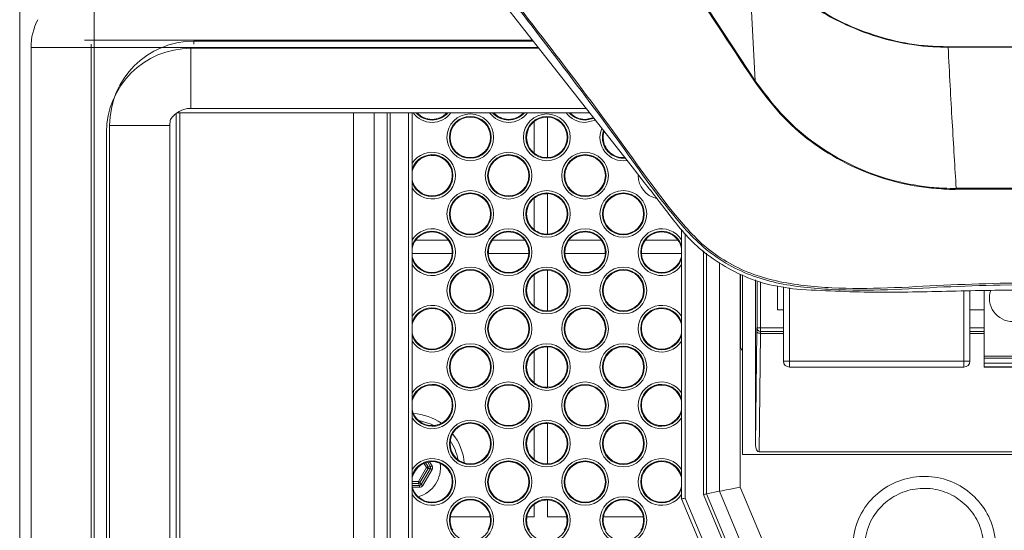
# Model space of a CAD drawing. Header units: millimetres. Extents: x 275 to 1254, y 266 to 807.
# Tile 5 of 41: x 276 to 358, y 469 to 511. Entities that reach past the tile are written whole.
import ezdxf

# ---------------------------------------------------------------- set-up
doc = ezdxf.new("R2010")
doc.units = ezdxf.units.MM
doc.header["$LTSCALE"] = 5

msp = doc.modelspace()

# ---------------------------------------------------------------- linework, layer by layer
at = {"color": 7, "linetype": 'Continuous', "lineweight": 15}
for p, q in [((275.883, 285.699), (275.883, 785.699)), ((330.972, 515.566), (337.047, 506.362)), ((282.083, 509.727), (282.083, 514.727)), ((282.083, 509.727), (282.083, 292.651)), ((276.825, 292.054), (276.825, 509.13)), ((281.825, 509.13), (276.825, 509.13)), ((281.825, 509.13), (281.825, 292.054)), ((290.104, 504.052), (290.104, 509.052)), ((353.09, 509.178), (353.09, 509.137)), ((288.883, 503.636), (288.883, 298.678)), ((288.969, 503.699), (289.083, 503.699)), ((289.083, 503.772), (289.083, 503.699)), ((289.083, 503.699), (323.271, 503.699)), ((322.993, 504.052), (290.104, 504.052)), ((308.527, 503.699), (308.527, 466.994)), ((318.662, 502.959), (318.659, 502.965)), ((318.662, 502.959), (318.662, 500.345)), ((319.784, 503.331), (319.788, 503.338)), ((319.784, 503.331), (319.784, 499.973)), ((283.104, 299.428), (283.104, 502.052)), ((283.362, 300.025), (283.362, 502.65)), ((288.362, 502.65), (283.362, 502.65)), ((288.362, 502.65), (288.362, 300.025)), ((318.659, 500.339), (318.662, 500.345)), ((319.788, 499.966), (319.784, 499.973)), ((326.082, 499.965), (326.186, 499.968)), ((318.662, 496.595), (318.659, 496.601)), ((318.662, 496.595), (318.662, 493.981)), ((319.784, 496.967), (319.788, 496.974)), ((319.784, 496.967), (319.784, 493.609)), ((318.659, 493.975), (318.662, 493.981)), ((330.909, 471.596), (330.909, 493.997)), ((308.822, 493.118), (308.828, 493.114)), ((311.516, 493.114), (308.828, 493.114)), ((311.516, 493.114), (311.522, 493.118)), ((315.185, 493.118), (315.192, 493.114)), ((317.88, 493.114), (315.192, 493.114)), ((317.88, 493.114), (317.886, 493.118)), ((319.788, 493.602), (319.784, 493.609)), ((321.549, 493.118), (321.556, 493.114)), ((324.244, 493.114), (321.556, 493.114)), ((324.244, 493.114), (324.25, 493.118)), ((327.913, 493.118), (327.92, 493.114)), ((330.608, 493.114), (327.92, 493.114)), ((330.608, 493.114), (330.614, 493.118)), ((311.848, 491.992), (308.527, 491.992)), ((311.848, 491.992), (311.855, 491.988)), ((314.853, 491.988), (314.86, 491.992)), ((318.212, 491.992), (314.86, 491.992)), ((318.212, 491.992), (318.219, 491.988)), ((321.217, 491.988), (321.224, 491.992)), ((324.576, 491.992), (321.224, 491.992)), ((324.576, 491.992), (324.583, 491.988)), ((327.581, 491.988), (327.587, 491.992)), ((330.909, 491.992), (327.587, 491.992)), ((319.784, 490.603), (319.788, 490.61)), ((319.784, 490.603), (319.784, 487.245)), ((318.662, 490.231), (318.659, 490.237)), ((318.662, 490.231), (318.662, 487.617)), ((335.826, 490.274), (335.826, 484.303)), ((335.976, 490.218), (335.976, 475.303)), ((337.08, 489.805), (337.08, 476.094)), ((338.906, 489.31), (338.906, 487.303)), ((339.392, 483.055), (339.392, 489.223)), ((354.892, 488.895), (354.892, 483.055)), ((356.072, 483.476), (356.072, 488.914)), ((318.659, 487.611), (318.662, 487.617)), ((319.788, 487.238), (319.784, 487.245)), ((338.906, 487.303), (339.392, 487.303)), ((354.892, 487.303), (356.072, 487.303)), ((337.184, 485.811), (337.197, 485.824)), ((337.197, 485.824), (337.497, 485.824)), ((337.497, 485.524), (337.497, 485.824)), ((337.08, 476.094), (337.175, 485.511)), ((337.475, 485.361), (337.375, 475.503)), ((337.497, 485.524), (337.484, 485.511)), ((319.784, 484.239), (319.788, 484.246)), ((319.784, 484.239), (319.784, 480.881)), ((335.976, 483.946), (335.976, 475.303)), ((318.662, 483.867), (318.659, 483.873)), ((318.662, 483.867), (318.662, 481.253)), ((356.072, 483.476), (356.072, 483.311)), ((356.072, 483.476), (420.962, 483.476)), ((420.962, 483.311), (356.072, 483.311)), ((356.072, 483.311), (356.072, 482.884)), ((339.392, 483.055), (339.892, 483.055)), ((339.892, 482.555), (339.892, 483.055)), ((339.892, 483.055), (354.392, 483.055)), ((354.392, 482.555), (339.892, 482.555)), ((354.392, 483.055), (354.892, 483.055)), ((354.392, 483.055), (354.392, 482.555)), ((356.072, 482.884), (420.962, 482.884)), ((356.072, 482.884), (356.072, 482.588)), ((356.072, 482.588), (420.962, 482.588)), ((356.072, 482.588), (356.072, 482.555)), ((356.072, 482.555), (420.962, 482.555)), ((318.659, 481.247), (318.662, 481.253)), ((319.788, 480.874), (319.784, 480.881)), ((318.662, 477.503), (318.659, 477.509)), ((318.662, 477.503), (318.662, 474.889)), ((319.784, 477.875), (319.788, 477.882)), ((319.784, 477.875), (319.784, 474.517)), ((318.659, 474.883), (318.662, 474.889)), ((335.976, 475.303), (335.976, 475.303)), ((335.976, 475.303), (497.883, 475.303)), ((497.883, 475.503), (337.375, 475.503)), ((309.042, 473.04), (309.711, 474.199)), ((309.84, 474.124), (309.171, 472.966)), ((309.272, 472.791), (310.041, 474.124)), ((309.84, 474.273), (310.041, 474.273)), ((310.041, 474.124), (309.84, 474.124)), ((310.041, 474.273), (310.041, 474.124)), ((319.788, 474.51), (319.784, 474.517)), ((310.17, 474.05), (309.4, 472.717)), ((309.042, 473.04), (309.042, 472.891)), ((309.143, 472.717), (309.042, 472.891)), ((309.143, 472.717), (309.272, 472.791)), ((309.143, 472.717), (309.143, 472.568)), ((309.171, 472.966), (309.272, 472.791)), ((335.795, 472.584), (345.15, 450.4)), ((331.209, 471.656), (340.977, 448.492)), ((342.367, 449.126), (332.735, 471.965)), ((332.995, 472.018), (334.063, 472.234)), ((332.995, 472.018), (342.603, 449.234)), ((343.575, 449.678), (334.063, 472.234)), ((318.662, 471.139), (318.659, 471.145)), ((318.662, 471.139), (318.662, 470.114)), ((319.784, 471.511), (319.788, 471.518)), ((319.784, 471.511), (319.784, 470.114)), ((340.704, 448.368), (330.909, 471.596)), ((311.697, 470.114), (311.691, 470.118)), ((311.697, 470.114), (315.01, 470.114)), ((315.017, 470.118), (315.01, 470.114)), ((318.061, 470.114), (318.055, 470.118)), ((318.061, 470.114), (318.662, 470.114)), ((319.784, 470.114), (321.374, 470.114)), ((321.381, 470.118), (321.374, 470.114)), ((324.425, 470.114), (324.419, 470.118)), ((324.425, 470.114), (327.738, 470.114)), ((327.745, 470.118), (327.738, 470.114))]:
    msp.add_line(p, q, dxfattribs=at)
at = {"color": 8, "linetype": 'Continuous', "lineweight": 15}
for p, q in [((282.083, 509.727), (281.262, 509.727)), ((281.825, 509.13), (281.825, 509.388)), ((318.543, 509.727), (282.083, 509.727)), ((290.362, 509.39), (290.362, 509.65)), ((290.362, 509.65), (318.604, 509.65)), ((319.011, 509.13), (281.825, 509.13)), ((290.104, 509.052), (319.072, 509.052)), ((289.188, 503.699), (289.188, 390.486)), ((303.64, 467.736), (303.64, 503.699)), ((305.372, 503.699), (305.372, 467.473)), ((306.44, 467.31), (306.44, 503.699)), ((306.7, 503.699), (306.7, 467.271)), ((308.227, 467.039), (308.227, 503.699)), ((326.082, 499.909), (326.224, 499.915)), ((331.209, 493.661), (331.209, 471.656)), ((332.735, 471.965), (332.735, 492.226)), ((332.995, 492.012), (332.995, 472.018)), ((334.063, 472.234), (334.063, 491.254)), ((335.795, 490.286), (335.795, 472.584)), ((337.197, 485.824), (337.197, 489.635)), ((337.497, 489.648), (337.497, 485.824)), ((339.892, 489.133), (339.892, 483.055)), ((354.392, 483.055), (354.392, 488.887)), ((337.497, 485.824), (339.392, 485.824)), ((354.892, 485.824), (356.072, 485.824)), ((339.392, 485.361), (337.475, 485.361)), ((337.484, 485.511), (339.392, 485.511)), ((339.392, 485.524), (337.497, 485.524)), ((356.072, 485.524), (354.892, 485.524)), ((354.892, 485.511), (356.072, 485.511)), ((356.072, 485.361), (354.892, 485.361)), ((309.711, 474.199), (309.501, 474.562)), ((309.642, 474.616), (309.84, 474.273)), ((310.041, 474.273), (309.816, 474.663)), ((309.973, 474.69), (310.17, 474.347)), ((308.527, 473.04), (309.042, 473.04)), ((309.042, 472.891), (308.527, 472.891)), ((308.527, 472.717), (309.143, 472.717)), ((309.143, 472.568), (308.545, 472.568))]:
    msp.add_line(p, q, dxfattribs=at)
at = {"color": 7, "linetype": 'Continuous', "lineweight": 15, "flags": 128}
for points in [[(314.235, 515.221), (314.283, 515.16), (314.455, 514.941), (315.144, 514.062), (317.9, 510.546), (327.108, 498.806)], [(336.573, 515.566), (336.749, 512.148), (337.047, 506.36)], [(288.421, 503.133), (288.4, 503.04), (288.362, 502.65)], [(322.9, 503.147), (323.545, 503.275), (323.588, 503.293)], [(337.175, 485.511), (337.181, 485.482), (337.199, 485.454), (337.227, 485.428), (337.264, 485.405), (337.309, 485.387), (337.361, 485.373), (337.417, 485.364), (337.475, 485.361)], [(309.019, 478.146), (310.109, 477.803), (310.313, 477.697)], [(309.84, 474.273), (309.835, 474.27), (309.826, 474.265), (309.813, 474.257), (309.797, 474.248), (309.778, 474.237), (309.757, 474.225), (309.734, 474.212), (309.711, 474.199)], [(309.84, 474.124), (309.835, 474.128), (309.826, 474.133), (309.813, 474.14), (309.797, 474.15), (309.778, 474.16), (309.757, 474.172), (309.734, 474.185), (309.711, 474.199)], [(310.17, 474.347), (310.147, 474.334), (310.125, 474.321), (310.104, 474.309), (310.085, 474.298), (310.069, 474.289), (310.056, 474.281), (310.047, 474.276), (310.041, 474.273)], [(310.17, 474.05), (310.147, 474.064), (310.125, 474.076), (310.104, 474.089), (310.085, 474.099), (310.069, 474.109), (310.056, 474.116), (310.047, 474.121), (310.041, 474.124)], [(309.171, 472.966), (309.166, 472.969), (309.156, 472.974), (309.144, 472.981), (309.128, 472.991), (309.109, 473.002), (309.088, 473.014), (309.065, 473.027), (309.042, 473.04)], [(309.4, 472.717), (309.377, 472.73), (309.355, 472.743), (309.334, 472.755), (309.315, 472.766), (309.299, 472.775), (309.286, 472.783), (309.277, 472.788), (309.272, 472.791)], [(334.063, 472.234), (334.309, 472.283), (334.62, 472.346), (334.982, 472.419), (335.38, 472.5), (335.795, 472.584)], [(331.209, 471.656), (331.15, 471.644), (331.094, 471.633), (331.042, 471.623), (330.997, 471.613), (330.959, 471.606), (330.932, 471.6), (330.914, 471.597), (330.909, 471.596)], [(332.735, 471.965), (332.798, 471.978), (332.858, 471.99), (332.912, 472.001), (332.958, 472.01), (332.995, 472.018)]]:
    msp.add_lwpolyline(points, dxfattribs=at)
at = {"color": 8, "linetype": 'Continuous', "lineweight": 15, "flags": 128}
for points in [[(322.9, 503.091), (323.567, 503.223), (323.623, 503.248)], [(323.743, 503.084), (323.643, 503.039), (322.9, 502.891)]]:
    msp.add_lwpolyline(points, dxfattribs=at)
at = {"color": 7, "linetype": 'Continuous', "lineweight": 15}
for centre, radius in [((313.354, 501.652), 1.943), ((319.718, 501.652), 1.943), ((313.354, 501.652), 1.743), ((313.354, 501.652), 1.687), ((319.718, 501.652), 1.743), ((316.536, 498.47), 1.943), ((322.9, 498.47), 1.943), ((316.536, 498.47), 1.743), ((316.536, 498.47), 1.687), ((322.9, 498.47), 1.743), ((322.9, 498.47), 1.687), ((313.354, 495.288), 1.943), ((313.354, 495.288), 1.743), ((319.718, 495.288), 1.943), ((319.718, 495.288), 1.743), ((326.082, 495.288), 1.943), ((326.082, 495.288), 1.743), ((313.354, 495.288), 1.687), ((326.082, 495.288), 1.687), ((316.536, 492.106), 1.943), ((316.536, 492.106), 1.743), ((322.9, 492.106), 1.943), ((322.9, 492.106), 1.743), ((313.354, 488.924), 1.943), ((313.354, 488.924), 1.743), ((313.354, 488.924), 1.687), ((319.718, 488.924), 1.943), ((319.718, 488.924), 1.743), ((326.082, 488.924), 1.943), ((326.082, 488.924), 1.743), ((326.082, 488.924), 1.687), ((316.536, 485.742), 1.943), ((316.536, 485.742), 1.743), ((316.536, 485.742), 1.687), ((322.9, 485.742), 1.943), ((322.9, 485.742), 1.743), ((322.9, 485.742), 1.687), ((313.354, 482.56), 1.943), ((313.354, 482.56), 1.743), ((313.354, 482.56), 1.687), ((319.718, 482.56), 1.943), ((319.718, 482.56), 1.743), ((326.082, 482.56), 1.943), ((326.082, 482.56), 1.743), ((326.082, 482.56), 1.687), ((316.536, 479.378), 1.943), ((316.536, 479.378), 1.743), ((316.536, 479.378), 1.687), ((322.9, 479.378), 1.943), ((322.9, 479.378), 1.743), ((322.9, 479.378), 1.687), ((313.354, 476.196), 1.943), ((313.354, 476.196), 1.743), ((313.354, 476.196), 1.687), ((319.718, 476.196), 1.943), ((319.718, 476.196), 1.743), ((326.082, 476.196), 1.943), ((326.082, 476.196), 1.743), ((326.082, 476.196), 1.687), ((316.536, 473.014), 1.943), ((322.9, 473.014), 1.943), ((316.536, 473.014), 1.743), ((316.536, 473.014), 1.687), ((322.9, 473.014), 1.743), ((322.9, 473.014), 1.687), ((313.354, 469.832), 1.943), ((319.718, 469.832), 1.943), ((326.082, 469.832), 1.943), ((313.354, 469.832), 1.743), ((319.718, 469.832), 1.743), ((326.082, 469.832), 1.743)]:
    msp.add_circle(centre, radius, dxfattribs=at)
for centre, radius, start, end in [((281.825, 509.13), 5, 152.66479, 180), ((290.362, 502.65), 7, 90, 180), ((290.104, 502.052), 7, 90, 180), ((290.104, 502.052), 2, 90, 147.29126), ((310.172, 504.834), 1.687, 222.29065, 270), ((310.172, 504.834), 1.687, 270, 317.70935), ((316.536, 504.834), 1.687, 222.29065, 270), ((316.536, 504.834), 1.687, 270, 317.70935), ((322.9, 504.834), 1.687, 222.29065, 270), ((319.718, 501.652), 1.687, 128.88901, 231.11099), ((319.718, 501.652), 1.68, 87.73286, 128.92818), ((319.718, 501.652), 1.687, 272.3764, 87.6236), ((326.082, 501.652), 1.687, 162.34924, 270), ((310.172, 498.47), 1.943, 212.16262, 147.83738), ((319.718, 501.652), 1.68, 231.07182, 272.26714), ((310.172, 498.47), 1.743, 199.33428, 160.66572), ((310.172, 498.47), 1.687, 270, 167.15852), ((310.172, 498.47), 1.687, 192.84148, 270), ((319.718, 495.288), 1.687, 128.88901, 231.11099), ((319.718, 495.288), 1.68, 87.73286, 128.92818), ((319.718, 495.288), 1.687, 272.3764, 87.6236), ((310.172, 492.106), 1.943, 212.16262, 147.83738), ((310.172, 492.106), 1.743, 199.33428, 160.66572), ((310.172, 492.106), 1.687, 36.83441, 143.16559), ((316.536, 492.106), 1.687, 36.83441, 143.16559), ((319.718, 495.288), 1.68, 231.07182, 272.26714), ((322.9, 492.106), 1.687, 36.83441, 143.16559), ((329.264, 492.106), 1.943, 32.16262, 327.83738), ((329.264, 492.106), 1.743, 19.33428, 340.66572), ((329.264, 492.106), 1.687, 36.83441, 143.16559), ((310.172, 492.106), 1.68, 143.13593, 168.24891), ((310.172, 492.106), 1.68, 356.10169, 36.86407), ((316.536, 492.106), 1.68, 143.13593, 183.89831), ((316.536, 492.106), 1.68, 356.10169, 36.86407), ((322.9, 492.106), 1.68, 143.13593, 183.89831), ((322.9, 492.106), 1.68, 356.10169, 36.86407), ((329.264, 492.106), 1.68, 143.13593, 183.89831), ((329.264, 492.106), 1.68, 11.75109, 36.86407), ((310.172, 492.106), 1.687, 192.84148, 355.99901), ((316.536, 492.106), 1.687, 184.00099, 355.99901), ((322.9, 492.106), 1.687, 184.00099, 355.99901), ((329.264, 492.106), 1.687, 184.00099, 347.15852), ((319.718, 488.924), 1.68, 87.73286, 128.92818), ((319.718, 488.924), 1.687, 272.3764, 87.6236), ((319.718, 488.924), 1.687, 128.88901, 231.11099), ((358.472, 488.288), 1.95, 160.8801, 270), ((310.172, 485.742), 1.943, 212.16262, 147.83738), ((310.172, 485.742), 1.743, 199.33428, 160.66572), ((310.172, 485.742), 1.687, 270, 167.15852), ((319.718, 488.924), 1.68, 231.07182, 272.26714), ((329.264, 485.742), 1.943, 32.16262, 327.83738), ((329.264, 485.742), 1.743, 19.33428, 340.66572), ((329.264, 485.742), 1.687, 12.84148, 270), ((337.484, 485.811), 0.3, 180.01943, 269.97915), ((337.497, 485.824), 0.3, 180.02018, 269.98195), ((310.172, 485.742), 1.687, 192.84148, 270), ((329.264, 485.742), 1.687, 270, 347.15852), ((319.718, 482.56), 1.68, 87.73286, 128.92818), ((319.718, 482.56), 1.687, 272.3764, 87.6236), ((336.326, 484.303), 0.5, 180, 225.573), ((319.718, 482.56), 1.687, 128.88901, 231.11099), ((339.892, 483.055), 0.5, 180, 270), ((354.392, 483.055), 0.5, 270, 0), ((310.172, 479.378), 1.943, 212.16262, 147.83738), ((310.172, 479.378), 1.743, 199.33428, 160.66572), ((310.172, 479.378), 1.687, 270, 167.15852), ((319.718, 482.56), 1.68, 231.07182, 272.26714), ((329.264, 479.378), 1.943, 32.16262, 327.83738), ((329.264, 479.378), 1.743, 19.33428, 340.66572), ((329.264, 479.378), 1.687, 12.84148, 270), ((310.172, 479.378), 1.687, 192.84148, 270), ((329.264, 479.378), 1.687, 270, 347.15852), ((308.373, 474.199), 4.5, 54.98139, 86.71882), ((319.718, 476.196), 1.687, 128.88901, 231.11099), ((319.718, 476.196), 1.68, 87.73286, 128.92818), ((319.718, 476.196), 1.687, 272.3764, 87.6236), ((308.373, 474.199), 4.5, 4.91037, 38.79579), ((308.373, 474.199), 4, 9.58698, 34.11919), ((310.172, 473.014), 1.943, 212.16262, 147.83738), ((319.718, 476.196), 1.68, 231.07182, 272.26714), ((329.264, 473.014), 1.943, 32.16262, 327.83738), ((310.172, 473.014), 1.743, 199.33428, 160.66572), ((310.172, 473.014), 1.687, 270, 167.15852), ((309.708, 474.199), 0.152, 330.68042, 29.31958), ((329.264, 473.014), 1.743, 19.33428, 340.66572), ((329.264, 473.014), 1.687, 12.84148, 270), ((310.172, 473.014), 1.687, 192.84148, 270), ((309.04, 473.043), 0.152, 270.69771, 329.30253), ((329.264, 473.014), 1.687, 270, 347.15852), ((313.354, 469.832), 1.687, 9.73609, 170.26391), ((319.718, 469.832), 1.687, 128.88901, 170.26391), ((319.718, 469.832), 1.68, 87.73286, 128.92818), ((319.718, 469.832), 1.687, 9.73609, 87.6236), ((326.082, 469.832), 1.687, 9.73609, 170.26391), ((313.354, 469.832), 1.68, 170.34383, 210.01119), ((313.354, 469.832), 1.68, 329.98881, 9.65617), ((319.718, 469.832), 1.68, 170.34383, 210.01119), ((319.718, 469.832), 1.68, 329.98881, 9.65617), ((326.082, 469.832), 1.68, 170.34383, 210.01119), ((326.082, 469.832), 1.68, 329.98881, 9.65617)]:
    msp.add_arc(centre, radius, start, end, dxfattribs=at)
at = {"color": 8, "linetype": 'Continuous', "lineweight": 15}
for centre, radius, start, end in [((310.172, 504.834), 1.943, 215.74952, 324.25048), ((310.172, 504.834), 1.743, 220.63447, 319.36553), ((316.536, 504.834), 1.943, 215.74952, 270), ((316.536, 504.834), 1.743, 220.63447, 270), ((316.536, 504.834), 1.743, 270, 319.36553), ((316.536, 504.834), 1.943, 270, 324.25048), ((322.9, 504.834), 1.943, 215.74952, 270), ((322.9, 504.834), 1.743, 220.63447, 270), ((326.082, 501.652), 1.943, 157.62446, 278.57027), ((326.082, 501.652), 1.743, 161.21522, 270), ((329.264, 498.47), 1.943, 179.53742, 257.68204), ((308.373, 474.199), 2.5, 284.94532, 8.3173)]:
    msp.add_arc(centre, radius, start, end, dxfattribs=at)
at = {"color": 7, "linetype": 'Continuous', "lineweight": 15}
for centre, major_axis, ratio, start_param, end_param in [((337.184, 485.211), (0, 0.6), 0.017455, 0.017453, 1.047198), ((337.484, 485.211), (0, 0.3), 0.03491, 0.017453, 1.047198), ((337.38, 476.103), (0.006, 0.6), 0.499981, 1.59095, 3.146631), ((309.906, 474.199), (-0.304, 0), 0.987087, 2.623604, 3.659582), ((309.14, 472.871), (-0.152, 0.263), 0.987087, 2.623604, 3.659582)]:
    msp.add_ellipse(centre, major_axis=major_axis, ratio=ratio, start_param=start_param, end_param=end_param, dxfattribs=at)
for points, knots in [([(472.409, 516.192), (470.583, 513.812), (465.106, 506.678), (459.473, 498.648), (454.518, 492.859), (452.611, 491.404), (450.497, 490.292), (447.616, 489.388), (443.974, 488.956), (439.669, 488.959), (435.357, 489.236), (426.362, 489.527), (412.653, 489.379), (394.225, 489.49), (375.795, 489.386), (361.966, 489.527), (352.733, 489.239), (348.069, 488.945), (343.413, 488.926), (339.568, 489.313), (336.624, 490.151), (334.579, 491.153), (332.705, 492.459), (329.778, 495.541), (324.045, 503.775), (318.367, 511.052), (314.358, 516.192)], [0, 0, 0, 0, 0.049323, 0.147913, 0.160974, 0.174033, 0.187075, 0.200121, 0.223561, 0.247152, 0.270917, 0.294596, 0.394954, 0.495411, 0.595868, 0.696226, 0.721826, 0.747506, 0.773028, 0.798411, 0.810836, 0.823262, 0.835733, 0.848193, 0.892794, 1, 1, 1, 1]), ([(314.449, 516.281), (318.46, 511.142), (324.139, 503.866), (329.867, 495.639), (332.782, 492.571), (334.636, 491.28), (336.659, 490.289), (339.586, 489.457), (343.418, 489.072), (348.068, 489.092), (352.726, 489.387), (361.957, 489.675), (375.788, 489.534), (394.225, 489.638), (412.66, 489.527), (426.371, 489.676), (435.364, 489.384), (439.669, 489.106), (443.966, 489.102), (447.595, 489.531), (450.458, 490.428), (452.55, 491.529), (454.438, 492.968), (459.382, 498.743), (465.012, 506.768), (470.49, 513.902), (472.317, 516.281)], [0, 0, 0, 0, 0.107352, 0.151981, 0.164319, 0.176668, 0.18898, 0.201291, 0.226671, 0.25219, 0.277868, 0.303465, 0.403981, 0.504596, 0.605211, 0.705727, 0.729396, 0.753151, 0.776732, 0.800162, 0.813088, 0.826012, 0.838949, 0.851888, 0.950609, 1, 1, 1, 1]), ([(336.983, 506.316), (336.982, 506.317), (334.941, 509.376), (332.925, 512.452), (330.91, 515.526)], [0, 0, 0, 0, 0.000323, 1, 1, 1, 1]), ([(353.09, 509.137), (352.528, 509.151), (350.935, 509.191), (348.332, 509.627), (345.985, 510.386), (343.956, 511.294), (342.2, 512.241), (340.94, 513.203), (340.31, 513.683)], [0, 0, 0, 0, 0.121542, 0.34511, 0.568762, 0.653912, 0.82704, 1, 1, 1, 1]), ([(340.368, 513.755), (340.368, 513.755), (341.089, 513.274), (342.748, 511.908), (345.431, 510.647), (348.343, 509.666), (350.94, 509.232), (352.529, 509.193), (353.09, 509.179)], [0, 0, 0, 0, 0.000004, 0.215257, 0.43081, 0.654613, 0.878327, 1, 1, 1, 1]), ([(353.09, 509.178), (363.193, 509.183), (378.348, 509.189), (403.606, 509.189), (420.365, 509.185), (432.073, 509.179), (433.677, 509.178)], [0, 0, 0, 0, 0.376115, 0.564173, 0.940288, 1, 1, 1, 1]), ([(433.677, 509.137), (433.577, 509.137), (433.077, 509.136), (430.977, 509.135), (419.37, 509.13), (403.11, 509.126), (378.348, 509.127), (363.193, 509.133), (353.09, 509.137)], [0, 0, 0, 0, 0.0037227, 0.0186134, 0.0781761, 0.4358294, 0.6238862, 1, 1, 1, 1]), ([(353.758, 497.416), (353.702, 498.293), (353.59, 500.058), (353.423, 502.939), (353.255, 505.972), (353.145, 508.075), (353.09, 509.137)], [0, 0, 0, 0, 0.243861, 0.490713, 0.742945, 1, 1, 1, 1]), ([(337.047, 506.358), (337.037, 506.351), (337.015, 506.338), (336.993, 506.323), (336.982, 506.315)], [0, 0, 0, 0, 0.4999546, 1, 1, 1, 1]), ([(353.759, 497.337), (353.734, 497.335), (353.392, 497.299), (352.493, 497.381), (350.522, 497.508), (347.759, 498.125), (344.582, 499.399), (341.637, 501.225), (339.041, 503.535), (337.669, 505.388), (336.982, 506.315)], [0, 0, 0, 0, 0.003913, 0.051997, 0.135704, 0.303558, 0.477868, 0.652182, 0.826001, 1, 1, 1, 1]), ([(337.047, 506.358), (337.73, 505.433), (339.094, 503.584), (341.679, 501.278), (344.614, 499.461), (347.781, 498.182), (350.533, 497.598), (352.524, 497.409), (353.417, 497.412), (353.758, 497.414)], [0, 0, 0, 0, 0.174022, 0.34786, 0.5222, 0.696543, 0.864429, 0.948164, 1, 1, 1, 1]), ([(327.108, 498.806), (327.862, 497.853), (328.999, 496.419), (330.509, 494.415), (331.834, 492.878), (333.536, 491.492), (335.596, 490.286), (337.94, 489.381), (339.636, 489.145), (340.498, 489.024)], [0, 0, 0, 0, 0.220739, 0.332315, 0.443589, 0.574114, 0.708461, 0.851769, 1, 1, 1, 1]), ([(353.754, 497.415), (353.755, 497.4), (353.756, 497.377), (353.758, 497.35), (353.759, 497.339), (353.759, 497.337)], [0, 0, 0, 0, 0.618344, 0.929233, 1, 1, 1, 1]), ([(353.758, 497.418), (353.758, 497.418), (355, 497.418), (362.187, 497.457), (375.41, 497.519), (392.448, 497.519), (408.553, 497.511), (421.778, 497.492), (429.896, 497.418), (433.009, 497.418), (433.009, 497.418)], [0, 0, 0, 0, 0.000001, 0.04696, 0.273477, 0.499994, 0.691164, 0.882333, 0.999999, 1, 1, 1, 1]), ([(433.011, 497.337), (429.91, 497.352), (421.774, 497.389), (408.56, 497.423), (391.84, 497.421), (373.545, 497.422), (360.36, 497.365), (353.759, 497.337)], [0, 0, 0, 0, 0.117684, 0.308734, 0.500039, 0.749736, 1, 1, 1, 1]), ([(340.498, 489.024), (342.638, 488.914), (346.922, 488.693), (353.356, 488.887), (364.077, 489.049), (380.395, 488.95), (401.878, 488.93), (420.59, 489.117), (435.217, 488.721), (442.531, 488.923), (446.186, 489.024)], [0, 0, 0, 0, 0.0607995, 0.1216947, 0.1825918, 0.3651654, 0.5847863, 0.7923791, 0.8962406, 1, 1, 1, 1]), ([(345.1, 467.488), (345.189, 468.224), (345.367, 469.7), (346.565, 471.568), (348.23, 472.87), (350.18, 473.518), (352.221, 473.483), (354.137, 472.775), (355.7, 471.472), (356.835, 469.657), (357.008, 468.236), (357.099, 467.488)], [0, 0, 0, 0, 0.117826, 0.23594, 0.344442, 0.451829, 0.558897, 0.665888, 0.772961, 0.880359, 1, 1, 1, 1]), ([(356.1, 467.462), (356.025, 468.094), (355.883, 469.287), (354.934, 470.81), (353.631, 471.898), (352.034, 472.488), (350.333, 472.518), (348.708, 471.977), (347.32, 470.89), (346.318, 469.323), (346.173, 468.084), (346.1, 467.462)], [0, 0, 0, 0, 0.120744, 0.227988, 0.334724, 0.441324, 0.54799, 0.654983, 0.763135, 0.881071, 1, 1, 1, 1])]:
    msp.add_open_spline(points, degree=3, knots=knots, dxfattribs=at)

doc.saveas('drawing.dxf')
